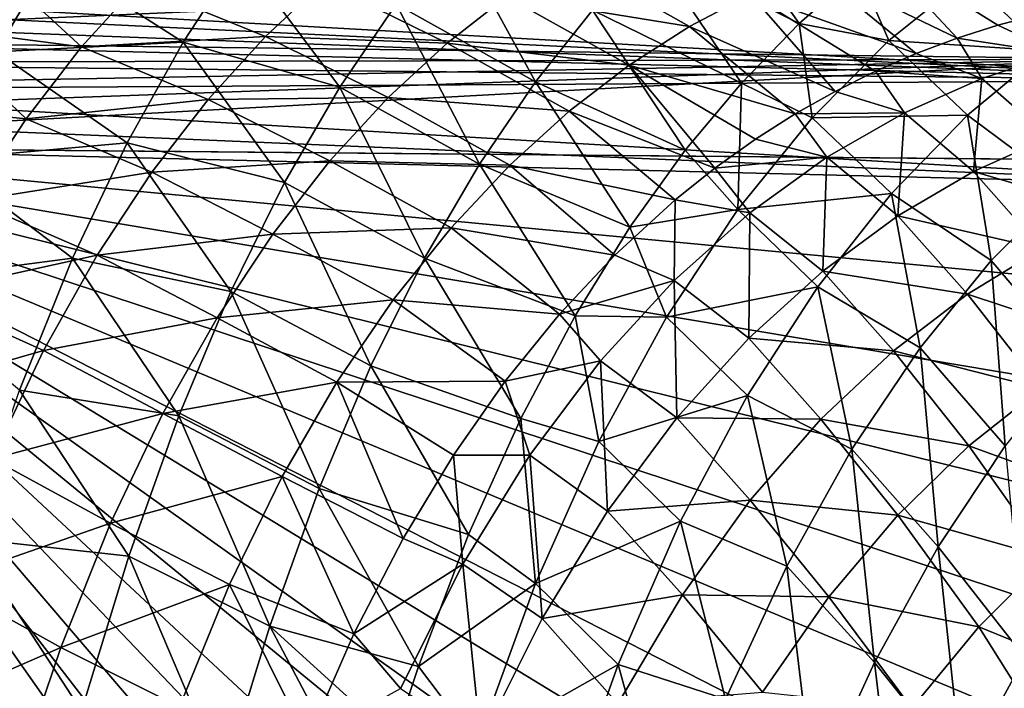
# Model space of a CAD drawing. Header units: millimetres. Extents: x 0 to 99, y -177 to 177.
# Tile 174 of 192: x 14 to 41, y 142 to 160. Entities that reach past the tile are written whole.
import ezdxf

# ---------------------------------------------------------------- set-up
doc = ezdxf.new("R2010")
doc.units = ezdxf.units.MM
doc.header["$LTSCALE"] = 26.699852
for name, color, linetype in [('10', 7, 'CONTINUOUS'), ('3', 7, 'CONTINUOUS'), ('5', 7, 'CONTINUOUS'), ('8', 7, 'CONTINUOUS'), ('96', 7, 'CONTINUOUS'), ('97', 7, 'CONTINUOUS')]:
    doc.layers.add(name, color=color, linetype=linetype)

msp = doc.modelspace()

# ---------------------------------------------------------------- linework, layer by layer
at = {"layer": '10', "color": 253, "linetype": 'Continuous', "true_color": 0x9ca8ab}
for points in [[(35.552, 159.902, 19.163), (37.191, 161.34, 25.285), (38.023, 159.429, 22.444), (35.552, 159.902, 19.163)], [(37.191, 161.34, 25.285), (40.182, 161.173, 30.567), (38.023, 159.429, 22.444), (37.191, 161.34, 25.285)], [(40.182, 161.173, 30.567), (42.324, 159.148, 30.52), (38.023, 159.429, 22.444), (40.182, 161.173, 30.567)], [(44.483, 160.572, 38.63), (42.324, 159.148, 30.52), (40.182, 161.173, 30.567), (44.483, 160.572, 38.63)], [(33.954, 158.259, 13.198), (35.552, 159.902, 19.163), (35.908, 157.306, 14.475), (33.954, 158.259, 13.198)], [(35.552, 159.902, 19.163), (38.023, 159.429, 22.444), (35.908, 157.306, 14.475), (35.552, 159.902, 19.163)], [(38.023, 159.429, 22.444), (40.188, 157.371, 22.492), (35.908, 157.306, 14.475), (38.023, 159.429, 22.444)], [(42.324, 159.148, 30.52), (40.188, 157.371, 22.492), (38.023, 159.429, 22.444), (42.324, 159.148, 30.52)], [(42.324, 159.148, 30.52), (42.849, 155.391, 24.496), (40.188, 157.371, 22.492), (42.324, 159.148, 30.52)], [(32.407, 156.406, 7.424), (33.954, 158.259, 13.198), (33.856, 154.774, 6.739), (32.407, 156.406, 7.424)], [(33.954, 158.259, 13.198), (35.908, 157.306, 14.475), (33.856, 154.774, 6.739), (33.954, 158.259, 13.198)], [(35.908, 157.306, 14.475), (38.095, 155.214, 14.621), (33.856, 154.774, 6.739), (35.908, 157.306, 14.475)], [(40.188, 157.371, 22.492), (38.095, 155.214, 14.621), (35.908, 157.306, 14.475), (40.188, 157.371, 22.492)], [(40.188, 157.371, 22.492), (40.839, 153.367, 16.953), (38.095, 155.214, 14.621), (40.188, 157.371, 22.492)], [(42.849, 155.391, 24.496), (40.839, 153.367, 16.953), (40.188, 157.371, 22.492), (42.849, 155.391, 24.496)], [(30.88, 154.284, 1.729), (32.407, 156.406, 7.424), (33.856, 154.774, 6.739), (30.88, 154.284, 1.729)], [(40.839, 153.367, 16.953), (42.849, 155.391, 24.496), (43.146, 150.653, 17.787), (40.839, 153.367, 16.953)], [(38.095, 155.214, 14.621), (36.066, 152.647, 6.983), (33.856, 154.774, 6.739), (38.095, 155.214, 14.621)], [(38.095, 155.214, 14.621), (38.884, 150.966, 9.611), (36.066, 152.647, 6.983), (38.095, 155.214, 14.621)], [(40.839, 153.367, 16.953), (38.884, 150.966, 9.611), (38.095, 155.214, 14.621), (40.839, 153.367, 16.953)], [(30.88, 154.284, 1.729), (33.856, 154.774, 6.739), (31.888, 151.808, -0.692), (30.88, 154.284, 1.729)], [(33.856, 154.774, 6.739), (36.066, 152.647, 6.983), (31.888, 151.808, -0.692), (33.856, 154.774, 6.739)], [(29.369, 151.842, -3.908), (30.88, 154.284, 1.729), (31.888, 151.808, -0.692), (29.369, 151.842, -3.908)], [(38.884, 150.966, 9.611), (40.839, 153.367, 16.953), (41.23, 148.262, 10.614), (38.884, 150.966, 9.611)], [(41.23, 148.262, 10.614), (40.839, 153.367, 16.953), (43.146, 150.653, 17.787), (41.23, 148.262, 10.614)], [(36.066, 152.647, 6.983), (34.121, 149.646, -0.349), (31.888, 151.808, -0.692), (36.066, 152.647, 6.983)], [(36.066, 152.647, 6.983), (37, 148.167, 2.534), (34.121, 149.646, -0.349), (36.066, 152.647, 6.983)], [(38.884, 150.966, 9.611), (37, 148.167, 2.534), (36.066, 152.647, 6.983), (38.884, 150.966, 9.611)], [(27.872, 149.015, -9.49), (29.369, 151.842, -3.908), (30.023, 148.379, -7.745), (27.872, 149.015, -9.49)], [(29.369, 151.842, -3.908), (31.888, 151.808, -0.692), (30.023, 148.379, -7.745), (29.369, 151.842, -3.908)], [(31.888, 151.808, -0.692), (34.121, 149.646, -0.349), (30.023, 148.379, -7.745), (31.888, 151.808, -0.692)], [(37, 148.167, 2.534), (38.884, 150.966, 9.611), (39.383, 145.48, 3.698), (37, 148.167, 2.534)], [(39.383, 145.48, 3.698), (38.884, 150.966, 9.611), (41.23, 148.262, 10.614), (39.383, 145.48, 3.698)], [(34.121, 149.646, -0.349), (32.277, 146.183, -7.303), (30.023, 148.379, -7.745), (34.121, 149.646, -0.349)], [(34.121, 149.646, -0.349), (35.206, 144.945, -4.213), (32.277, 146.183, -7.303), (34.121, 149.646, -0.349)], [(37, 148.167, 2.534), (35.206, 144.945, -4.213), (34.121, 149.646, -0.349), (37, 148.167, 2.534)], [(26.434, 145.813, -14.864), (27.872, 149.015, -9.49), (28.279, 144.462, -14.347), (26.434, 145.813, -14.864)], [(27.872, 149.015, -9.49), (30.023, 148.379, -7.745), (28.279, 144.462, -14.347), (27.872, 149.015, -9.49)], [(30.023, 148.379, -7.745), (32.277, 146.183, -7.303), (28.279, 144.462, -14.347), (30.023, 148.379, -7.745)], [(39.383, 145.48, 3.698), (41.23, 148.262, 10.614), (41.766, 142.422, 5.062), (39.383, 145.48, 3.698)], [(35.206, 144.945, -4.213), (37, 148.167, 2.534), (37.622, 142.287, -2.9), (35.206, 144.945, -4.213)], [(37.622, 142.287, -2.9), (37, 148.167, 2.534), (39.383, 145.48, 3.698), (37.622, 142.287, -2.9)], [(32.277, 146.183, -7.303), (30.555, 142.233, -13.809), (28.279, 144.462, -14.347), (32.277, 146.183, -7.303)], [(32.277, 146.183, -7.303), (33.517, 141.28, -10.567), (30.555, 142.233, -13.809), (32.277, 146.183, -7.303)], [(35.206, 144.945, -4.213), (33.517, 141.28, -10.567), (32.277, 146.183, -7.303), (35.206, 144.945, -4.213)], [(25.055, 142.182, -20.014), (26.434, 145.813, -14.864), (28.279, 144.462, -14.347), (25.055, 142.182, -20.014)], [(37.622, 142.287, -2.9), (39.383, 145.48, 3.698), (40.042, 139.263, -1.37), (37.622, 142.287, -2.9)], [(40.042, 139.263, -1.37), (39.383, 145.48, 3.698), (41.766, 142.422, 5.062), (40.042, 139.263, -1.37)], [(33.517, 141.28, -10.567), (35.206, 144.945, -4.213), (35.963, 138.66, -9.118), (33.517, 141.28, -10.567)], [(35.963, 138.66, -9.118), (35.206, 144.945, -4.213), (37.622, 142.287, -2.9), (35.963, 138.66, -9.118)], [(25.055, 142.182, -20.014), (28.279, 144.462, -14.347), (26.673, 140.036, -20.436), (25.055, 142.182, -20.014)], [(28.279, 144.462, -14.347), (30.555, 142.233, -13.809), (26.673, 140.036, -20.436), (28.279, 144.462, -14.347)], [(30.555, 142.233, -13.809), (28.969, 137.779, -19.807), (26.673, 140.036, -20.436), (30.555, 142.233, -13.809)], [(30.555, 142.233, -13.809), (31.951, 137.149, -16.467), (28.969, 137.779, -19.807), (30.555, 142.233, -13.809)], [(33.517, 141.28, -10.567), (31.951, 137.149, -16.467), (30.555, 142.233, -13.809), (33.517, 141.28, -10.567)], [(35.963, 138.66, -9.118), (37.622, 142.287, -2.9), (38.416, 135.684, -7.436), (35.963, 138.66, -9.118)], [(38.416, 135.684, -7.436), (37.622, 142.287, -2.9), (40.042, 139.263, -1.37), (38.416, 135.684, -7.436)], [(40.042, 139.263, -1.37), (41.766, 142.422, 5.062), (42.454, 135.866, 0.379), (40.042, 139.263, -1.37)], [(24.38, 140.172, -22.532), (25.055, 142.182, -20.014), (26.673, 140.036, -20.436), (24.38, 140.172, -22.532)]]:
    msp.add_3dface(points, dxfattribs=at)
at = {"layer": '3', "color": 253, "linetype": 'Continuous', "true_color": 0x9ca8ab}
for points in [[(33.055, 163.446, 23.704), (35.552, 159.902, 19.163), (31.447, 161.973, 17.601), (33.055, 163.446, 23.704)], [(37.191, 161.34, 25.285), (35.552, 159.902, 19.163), (33.055, 163.446, 23.704), (37.191, 161.34, 25.285)], [(26.018, 162.421, 11.693), (28.281, 158.293, 5.566), (24.441, 160.435, 5.613), (26.018, 162.421, 11.693)], [(29.854, 160.265, 11.549), (28.281, 158.293, 5.566), (26.018, 162.421, 11.693), (29.854, 160.265, 11.549)], [(20.153, 161.804, 4.688), (18.571, 159.392, -1.462), (14.943, 161.709, 1.089), (20.153, 161.804, 4.688)], [(20.153, 161.804, 4.688), (22.888, 158.148, -0.383), (18.571, 159.392, -1.462), (20.153, 161.804, 4.688)], [(24.441, 160.435, 5.613), (22.888, 158.148, -0.383), (20.153, 161.804, 4.688), (24.441, 160.435, 5.613)], [(31.447, 161.973, 17.601), (33.954, 158.259, 13.198), (29.854, 160.265, 11.549), (31.447, 161.973, 17.601)], [(35.552, 159.902, 19.163), (33.954, 158.259, 13.198), (31.447, 161.973, 17.601), (35.552, 159.902, 19.163)], [(14.943, 161.709, 1.089), (13.413, 159.118, -4.875), (9.907, 161.685, -0.944), (14.943, 161.709, 1.089)], [(14.943, 161.709, 1.089), (18.571, 159.392, -1.462), (13.413, 159.118, -4.875), (14.943, 161.709, 1.089)], [(24.441, 160.435, 5.613), (26.733, 156.027, -0.328), (22.888, 158.148, -0.383), (24.441, 160.435, 5.613)], [(28.281, 158.293, 5.566), (26.733, 156.027, -0.328), (24.441, 160.435, 5.613), (28.281, 158.293, 5.566)], [(29.854, 160.265, 11.549), (32.407, 156.406, 7.424), (28.281, 158.293, 5.566), (29.854, 160.265, 11.549)], [(33.954, 158.259, 13.198), (32.407, 156.406, 7.424), (29.854, 160.265, 11.549), (33.954, 158.259, 13.198)], [(18.571, 159.392, -1.462), (17.022, 156.616, -7.49), (13.413, 159.118, -4.875), (18.571, 159.392, -1.462)], [(18.571, 159.392, -1.462), (21.364, 155.523, -6.267), (17.022, 156.616, -7.49), (18.571, 159.392, -1.462)], [(22.888, 158.148, -0.383), (21.364, 155.523, -6.267), (18.571, 159.392, -1.462), (22.888, 158.148, -0.383)], [(13.413, 159.118, -4.875), (17.022, 156.616, -7.49), (11.918, 156.153, -10.698), (13.413, 159.118, -4.875)], [(28.281, 158.293, 5.566), (30.88, 154.284, 1.729), (26.733, 156.027, -0.328), (28.281, 158.293, 5.566)], [(32.407, 156.406, 7.424), (30.88, 154.284, 1.729), (28.281, 158.293, 5.566), (32.407, 156.406, 7.424)], [(22.888, 158.148, -0.383), (25.217, 153.432, -6.106), (21.364, 155.523, -6.267), (22.888, 158.148, -0.383)], [(26.733, 156.027, -0.328), (25.217, 153.432, -6.106), (22.888, 158.148, -0.383), (26.733, 156.027, -0.328)], [(17.022, 156.616, -7.49), (15.514, 153.43, -13.349), (11.918, 156.153, -10.698), (17.022, 156.616, -7.49)], [(17.022, 156.616, -7.49), (19.88, 152.517, -11.996), (15.514, 153.43, -13.349), (17.022, 156.616, -7.49)], [(21.364, 155.523, -6.267), (19.88, 152.517, -11.996), (17.022, 156.616, -7.49), (21.364, 155.523, -6.267)], [(11.918, 156.153, -10.698), (15.514, 153.43, -13.349), (10.467, 152.77, -16.328), (11.918, 156.153, -10.698)], [(26.733, 156.027, -0.328), (29.369, 151.842, -3.908), (25.217, 153.432, -6.106), (26.733, 156.027, -0.328)], [(30.88, 154.284, 1.729), (29.369, 151.842, -3.908), (26.733, 156.027, -0.328), (30.88, 154.284, 1.729)], [(21.364, 155.523, -6.267), (23.741, 150.466, -11.724), (19.88, 152.517, -11.996), (21.364, 155.523, -6.267)], [(25.217, 153.432, -6.106), (23.741, 150.466, -11.724), (21.364, 155.523, -6.267), (25.217, 153.432, -6.106)], [(15.514, 153.43, -13.349), (14.057, 149.791, -18.979), (10.467, 152.77, -16.328), (15.514, 153.43, -13.349)], [(15.514, 153.43, -13.349), (18.446, 149.085, -17.516), (14.057, 149.791, -18.979), (15.514, 153.43, -13.349)], [(19.88, 152.517, -11.996), (18.446, 149.085, -17.516), (15.514, 153.43, -13.349), (19.88, 152.517, -11.996)], [(25.217, 153.432, -6.106), (27.872, 149.015, -9.49), (23.741, 150.466, -11.724), (25.217, 153.432, -6.106)], [(29.369, 151.842, -3.908), (27.872, 149.015, -9.49), (25.217, 153.432, -6.106), (29.369, 151.842, -3.908)], [(19.88, 152.517, -11.996), (22.319, 147.087, -17.131), (18.446, 149.085, -17.516), (19.88, 152.517, -11.996)], [(23.741, 150.466, -11.724), (22.319, 147.087, -17.131), (19.88, 152.517, -11.996), (23.741, 150.466, -11.724)], [(23.741, 150.466, -11.724), (26.434, 145.813, -14.864), (22.319, 147.087, -17.131), (23.741, 150.466, -11.724)], [(27.872, 149.015, -9.49), (26.434, 145.813, -14.864), (23.741, 150.466, -11.724), (27.872, 149.015, -9.49)], [(14.057, 149.791, -18.979), (17.07, 145.223, -22.773), (12.661, 145.707, -24.323), (14.057, 149.791, -18.979)], [(18.446, 149.085, -17.516), (17.07, 145.223, -22.773), (14.057, 149.791, -18.979), (18.446, 149.085, -17.516)], [(18.446, 149.085, -17.516), (20.959, 143.29, -22.279), (17.07, 145.223, -22.773), (18.446, 149.085, -17.516)], [(22.319, 147.087, -17.131), (20.959, 143.29, -22.279), (18.446, 149.085, -17.516), (22.319, 147.087, -17.131)], [(22.319, 147.087, -17.131), (25.055, 142.182, -20.014), (20.959, 143.29, -22.279), (22.319, 147.087, -17.131)], [(26.434, 145.813, -14.864), (25.055, 142.182, -20.014), (22.319, 147.087, -17.131), (26.434, 145.813, -14.864)], [(12.661, 145.707, -24.323), (15.762, 140.956, -27.724), (11.336, 141.207, -29.336), (12.661, 145.707, -24.323)], [(17.07, 145.223, -22.773), (15.762, 140.956, -27.724), (12.661, 145.707, -24.323), (17.07, 145.223, -22.773)], [(17.07, 145.223, -22.773), (19.671, 139.096, -27.126), (15.762, 140.956, -27.724), (17.07, 145.223, -22.773)], [(20.959, 143.29, -22.279), (19.671, 139.096, -27.126), (17.07, 145.223, -22.773), (20.959, 143.29, -22.279)], [(20.959, 143.29, -22.279), (23.72, 138.041, -24.991), (19.671, 139.096, -27.126), (20.959, 143.29, -22.279)], [(24.38, 140.172, -22.532), (23.72, 138.041, -24.991), (20.959, 143.29, -22.279), (24.38, 140.172, -22.532)], [(25.055, 142.182, -20.014), (24.38, 140.172, -22.532), (20.959, 143.29, -22.279), (25.055, 142.182, -20.014)]]:
    msp.add_3dface(points, dxfattribs=at)
at = {"layer": '5', "color": 253, "linetype": 'Continuous', "true_color": 0x9ca8ab}
for points in [[(35.885, 161.432, 49.196), (39.9, 159.495, 51.469), (37.57, 162.005, 55.438), (35.885, 161.432, 49.196)], [(41.027, 159.853, 55.59), (42.146, 160.147, 59.691), (37.57, 162.005, 55.438), (41.027, 159.853, 55.59)], [(39.9, 159.495, 51.469), (41.027, 159.853, 55.59), (37.57, 162.005, 55.438), (39.9, 159.495, 51.469)], [(13.177, 161.636, 19.887), (11.598, 159.804, 13.687), (15.77, 159.255, 14.399), (13.177, 161.636, 19.887)], [(17.327, 160.975, 20.467), (13.177, 161.636, 19.887), (15.77, 159.255, 14.399), (17.327, 160.975, 20.467)], [(29.138, 161.727, 37.17), (27.482, 160.647, 30.941), (32.528, 159.822, 36.786), (29.138, 161.727, 37.17)], [(29.138, 161.727, 37.17), (32.528, 159.822, 36.786), (34.203, 160.709, 42.976), (29.138, 161.727, 37.17)], [(34.203, 160.709, 42.976), (38.774, 159.073, 47.363), (35.885, 161.432, 49.196), (34.203, 160.709, 42.976)], [(38.774, 159.073, 47.363), (39.9, 159.495, 51.469), (35.885, 161.432, 49.196), (38.774, 159.073, 47.363)], [(17.327, 160.975, 20.467), (15.77, 159.255, 14.399), (20.839, 159.544, 19.407), (17.327, 160.975, 20.467)], [(22.44, 161.042, 25.55), (17.327, 160.975, 20.467), (20.839, 159.544, 19.407), (22.44, 161.042, 25.55)], [(22.44, 161.042, 25.55), (20.839, 159.544, 19.407), (25.841, 159.363, 24.761), (22.44, 161.042, 25.55)], [(27.482, 160.647, 30.941), (22.44, 161.042, 25.55), (25.841, 159.363, 24.761), (27.482, 160.647, 30.941)], [(32.528, 159.822, 36.786), (36.536, 158.03, 39.241), (34.203, 160.709, 42.976), (32.528, 159.822, 36.786)], [(37.65, 158.584, 43.278), (38.774, 159.073, 47.363), (34.203, 160.709, 42.976), (37.65, 158.584, 43.278)], [(36.536, 158.03, 39.241), (37.65, 158.584, 43.278), (34.203, 160.709, 42.976), (36.536, 158.03, 39.241)], [(27.482, 160.647, 30.941), (25.841, 159.363, 24.761), (30.862, 158.753, 30.637), (27.482, 160.647, 30.941)], [(27.482, 160.647, 30.941), (30.862, 158.753, 30.637), (32.528, 159.822, 36.786), (27.482, 160.647, 30.941)], [(11.598, 159.804, 13.687), (10.05, 157.697, 7.594), (14.241, 157.277, 8.424), (11.598, 159.804, 13.687)], [(15.77, 159.255, 14.399), (11.598, 159.804, 13.687), (14.241, 157.277, 8.424), (15.77, 159.255, 14.399)], [(30.862, 158.753, 30.637), (35.438, 157.412, 35.273), (32.528, 159.822, 36.786), (30.862, 158.753, 30.637)], [(35.438, 157.412, 35.273), (36.536, 158.03, 39.241), (32.528, 159.822, 36.786), (35.438, 157.412, 35.273)], [(20.839, 159.544, 19.407), (15.77, 159.255, 14.399), (19.26, 157.808, 13.336), (20.839, 159.544, 19.407)], [(20.839, 159.544, 19.407), (19.26, 157.808, 13.336), (24.218, 157.858, 18.642), (20.839, 159.544, 19.407)], [(25.841, 159.363, 24.761), (20.839, 159.544, 19.407), (24.218, 157.858, 18.642), (25.841, 159.363, 24.761)], [(25.841, 159.363, 24.761), (24.218, 157.858, 18.642), (29.209, 157.484, 24.539), (25.841, 159.363, 24.761)], [(25.841, 159.363, 24.761), (29.209, 157.484, 24.539), (30.862, 158.753, 30.637), (25.841, 159.363, 24.761)], [(15.77, 159.255, 14.399), (14.241, 157.277, 8.424), (19.26, 157.808, 13.336), (15.77, 159.255, 14.399)], [(29.209, 157.484, 24.539), (33.22, 155.912, 27.265), (30.862, 158.753, 30.637), (29.209, 157.484, 24.539)], [(34.345, 156.718, 31.329), (35.438, 157.412, 35.273), (30.862, 158.753, 30.637), (34.345, 156.718, 31.329)], [(33.22, 155.912, 27.265), (34.345, 156.718, 31.329), (30.862, 158.753, 30.637), (33.22, 155.912, 27.265)], [(14.241, 157.277, 8.424), (10.05, 157.697, 7.594), (12.746, 155.014, 2.57), (14.241, 157.277, 8.424)], [(19.26, 157.808, 13.336), (14.241, 157.277, 8.424), (17.709, 155.806, 7.361), (19.26, 157.808, 13.336)], [(19.26, 157.808, 13.336), (17.709, 155.806, 7.361), (22.615, 156.112, 12.597), (19.26, 157.808, 13.336)], [(24.218, 157.858, 18.642), (19.26, 157.808, 13.336), (22.615, 156.112, 12.597), (24.218, 157.858, 18.642)], [(24.218, 157.858, 18.642), (22.615, 156.112, 12.597), (27.571, 155.997, 18.503), (24.218, 157.858, 18.642)], [(24.218, 157.858, 18.642), (27.571, 155.997, 18.503), (29.209, 157.484, 24.539), (24.218, 157.858, 18.642)], [(27.571, 155.997, 18.503), (32.132, 155.041, 23.343), (29.209, 157.484, 24.539), (27.571, 155.997, 18.503)], [(32.132, 155.041, 23.343), (33.22, 155.912, 27.265), (29.209, 157.484, 24.539), (32.132, 155.041, 23.343)], [(14.241, 157.277, 8.424), (12.746, 155.014, 2.57), (17.709, 155.806, 7.361), (14.241, 157.277, 8.424)], [(22.615, 156.112, 12.597), (17.709, 155.806, 7.361), (21.041, 154.099, 6.651), (22.615, 156.112, 12.597)], [(22.615, 156.112, 12.597), (21.041, 154.099, 6.651), (25.953, 154.274, 12.541), (22.615, 156.112, 12.597)], [(22.615, 156.112, 12.597), (25.953, 154.274, 12.541), (27.571, 155.997, 18.503), (22.615, 156.112, 12.597)], [(17.709, 155.806, 7.361), (12.746, 155.014, 2.57), (16.194, 153.512, 1.511), (17.709, 155.806, 7.361)], [(17.709, 155.806, 7.361), (16.194, 153.512, 1.511), (21.041, 154.099, 6.651), (17.709, 155.806, 7.361)], [(25.953, 154.274, 12.541), (30.47, 153.518, 17.366), (27.571, 155.997, 18.503), (25.953, 154.274, 12.541)], [(30.47, 153.518, 17.366), (32.132, 155.041, 23.343), (27.571, 155.997, 18.503), (30.47, 153.518, 17.366)], [(12.746, 155.014, 2.57), (11.293, 152.433, -3.128), (16.194, 153.512, 1.511), (12.746, 155.014, 2.57)], [(21.041, 154.099, 6.651), (24.361, 152.289, 6.681), (25.953, 154.274, 12.541), (21.041, 154.099, 6.651)], [(24.361, 152.289, 6.681), (28.945, 151.894, 11.909), (25.953, 154.274, 12.541), (24.361, 152.289, 6.681)], [(28.945, 151.894, 11.909), (30.47, 153.518, 17.366), (25.953, 154.274, 12.541), (28.945, 151.894, 11.909)], [(21.041, 154.099, 6.651), (16.194, 153.512, 1.511), (19.502, 151.789, 0.835), (21.041, 154.099, 6.651)], [(21.041, 154.099, 6.651), (19.502, 151.789, 0.835), (24.361, 152.289, 6.681), (21.041, 154.099, 6.651)], [(16.194, 153.512, 1.511), (11.293, 152.433, -3.128), (14.721, 150.891, -4.178), (16.194, 153.512, 1.511)], [(16.194, 153.512, 1.511), (14.721, 150.891, -4.178), (19.502, 151.789, 0.835), (16.194, 153.512, 1.511)], [(11.293, 152.433, -3.128), (9.887, 149.498, -8.627), (14.721, 150.891, -4.178), (11.293, 152.433, -3.128)], [(19.502, 151.789, 0.835), (22.805, 150.014, 0.951), (24.361, 152.289, 6.681), (19.502, 151.789, 0.835)], [(22.805, 150.014, 0.951), (27.446, 150.044, 6.554), (24.361, 152.289, 6.681), (22.805, 150.014, 0.951)], [(27.446, 150.044, 6.554), (28.945, 151.894, 11.909), (24.361, 152.289, 6.681), (27.446, 150.044, 6.554)], [(19.502, 151.789, 0.835), (14.721, 150.891, -4.178), (18.008, 149.148, -4.814), (19.502, 151.789, 0.835)], [(19.502, 151.789, 0.835), (18.008, 149.148, -4.814), (22.805, 150.014, 0.951), (19.502, 151.789, 0.835)], [(14.721, 150.891, -4.178), (9.887, 149.498, -8.627), (13.3, 147.903, -9.659), (14.721, 150.891, -4.178)], [(14.721, 150.891, -4.178), (13.3, 147.903, -9.659), (18.008, 149.148, -4.814), (14.721, 150.891, -4.178)], [(18.008, 149.148, -4.814), (21.294, 147.412, -4.611), (22.805, 150.014, 0.951), (18.008, 149.148, -4.814)], [(21.294, 147.412, -4.611), (24.63, 145.703, -3.504), (22.805, 150.014, 0.951), (21.294, 147.412, -4.611)], [(26.021, 148.007, 1.463), (27.446, 150.044, 6.554), (22.805, 150.014, 0.951), (26.021, 148.007, 1.463)], [(24.63, 145.703, -3.504), (26.021, 148.007, 1.463), (22.805, 150.014, 0.951), (24.63, 145.703, -3.504)], [(18.008, 149.148, -4.814), (13.3, 147.903, -9.659), (16.57, 146.131, -10.248), (18.008, 149.148, -4.814)], [(18.008, 149.148, -4.814), (16.57, 146.131, -10.248), (21.294, 147.412, -4.611), (18.008, 149.148, -4.814)], [(13.3, 147.903, -9.659), (11.937, 144.511, -14.89), (16.57, 146.131, -10.248), (13.3, 147.903, -9.659)], [(16.57, 146.131, -10.248), (19.844, 144.442, -9.961), (21.294, 147.412, -4.611), (16.57, 146.131, -10.248)], [(19.844, 144.442, -9.961), (23.275, 143.08, -8.358), (21.294, 147.412, -4.611), (19.844, 144.442, -9.961)], [(23.275, 143.08, -8.358), (24.63, 145.703, -3.504), (21.294, 147.412, -4.611), (23.275, 143.08, -8.358)], [(16.57, 146.131, -10.248), (11.937, 144.511, -14.89), (15.198, 142.705, -15.427), (16.57, 146.131, -10.248)], [(16.57, 146.131, -10.248), (15.198, 142.705, -15.427), (19.844, 144.442, -9.961), (16.57, 146.131, -10.248)], [(11.937, 144.511, -14.89), (10.638, 140.716, -19.843), (15.198, 142.705, -15.427), (11.937, 144.511, -14.89)], [(15.198, 142.705, -15.427), (18.465, 141.067, -15.057), (19.844, 144.442, -9.961), (15.198, 142.705, -15.427)], [(18.465, 141.067, -15.057), (21.989, 140.139, -12.996), (19.844, 144.442, -9.961), (18.465, 141.067, -15.057)], [(21.989, 140.139, -12.996), (23.275, 143.08, -8.358), (19.844, 144.442, -9.961), (21.989, 140.139, -12.996)], [(15.198, 142.705, -15.427), (10.638, 140.716, -19.843), (13.898, 138.872, -20.321), (15.198, 142.705, -15.427)], [(15.198, 142.705, -15.427), (13.898, 138.872, -20.321), (18.465, 141.067, -15.057), (15.198, 142.705, -15.427)]]:
    msp.add_3dface(points, dxfattribs=at)
at = {"layer": '8', "color": 253, "linetype": 'Continuous', "true_color": 0x9ca8ab}
for points in [[(42.146, 160.147, 59.691), (41.027, 159.853, 55.59), (42.695, 159.077, 57.278), (42.146, 160.147, 59.691)], [(41.027, 159.853, 55.59), (39.9, 159.495, 51.469), (42.695, 159.077, 57.278), (41.027, 159.853, 55.59)], [(39.9, 159.495, 51.469), (38.774, 159.073, 47.363), (40.585, 158.386, 49.538), (39.9, 159.495, 51.469)], [(39.9, 159.495, 51.469), (40.585, 158.386, 49.538), (42.695, 159.077, 57.278), (39.9, 159.495, 51.469)], [(38.774, 159.073, 47.363), (37.65, 158.584, 43.278), (40.585, 158.386, 49.538), (38.774, 159.073, 47.363)], [(40.585, 158.386, 49.538), (42.439, 156.763, 49.751), (42.695, 159.077, 57.278), (40.585, 158.386, 49.538)], [(37.65, 158.584, 43.278), (36.536, 158.03, 39.241), (38.45, 157.44, 41.734), (37.65, 158.584, 43.278)], [(37.65, 158.584, 43.278), (38.45, 157.44, 41.734), (40.585, 158.386, 49.538), (37.65, 158.584, 43.278)], [(38.45, 157.44, 41.734), (40.356, 155.818, 42.119), (40.585, 158.386, 49.538), (38.45, 157.44, 41.734)], [(40.356, 155.818, 42.119), (42.439, 156.763, 49.751), (40.585, 158.386, 49.538), (40.356, 155.818, 42.119)], [(36.536, 158.03, 39.241), (35.438, 157.412, 35.273), (38.45, 157.44, 41.734), (36.536, 158.03, 39.241)], [(35.438, 157.412, 35.273), (34.345, 156.718, 31.329), (36.311, 156.213, 33.937), (35.438, 157.412, 35.273)], [(35.438, 157.412, 35.273), (36.311, 156.213, 33.937), (38.45, 157.44, 41.734), (35.438, 157.412, 35.273)], [(36.311, 156.213, 33.937), (38.268, 154.597, 34.491), (38.45, 157.44, 41.734), (36.311, 156.213, 33.937)], [(38.268, 154.597, 34.491), (40.356, 155.818, 42.119), (38.45, 157.44, 41.734), (38.268, 154.597, 34.491)], [(34.345, 156.718, 31.329), (33.22, 155.912, 27.265), (36.311, 156.213, 33.937), (34.345, 156.718, 31.329)], [(40.356, 155.818, 42.119), (44.289, 154.664, 49.676), (42.439, 156.763, 49.751), (40.356, 155.818, 42.119)], [(33.22, 155.912, 27.265), (34.187, 154.681, 26.221), (36.311, 156.213, 33.937), (33.22, 155.912, 27.265)], [(34.187, 154.681, 26.221), (36.196, 153.074, 26.936), (36.311, 156.213, 33.937), (34.187, 154.681, 26.221)], [(36.196, 153.074, 26.936), (38.268, 154.597, 34.491), (36.311, 156.213, 33.937), (36.196, 153.074, 26.936)], [(33.22, 155.912, 27.265), (32.132, 155.041, 23.343), (34.187, 154.681, 26.221), (33.22, 155.912, 27.265)], [(38.268, 154.597, 34.491), (42.239, 153.692, 42.148), (40.356, 155.818, 42.119), (38.268, 154.597, 34.491)], [(42.239, 153.692, 42.148), (44.289, 154.664, 49.676), (40.356, 155.818, 42.119), (42.239, 153.692, 42.148)], [(32.132, 155.041, 23.343), (30.47, 153.518, 17.366), (32.101, 152.818, 18.656), (32.132, 155.041, 23.343)], [(32.132, 155.041, 23.343), (32.101, 152.818, 18.656), (34.187, 154.681, 26.221), (32.132, 155.041, 23.343)], [(32.101, 152.818, 18.656), (34.159, 151.227, 19.523), (34.187, 154.681, 26.221), (32.101, 152.818, 18.656)], [(34.159, 151.227, 19.523), (36.196, 153.074, 26.936), (34.187, 154.681, 26.221), (34.159, 151.227, 19.523)], [(36.196, 153.074, 26.936), (40.186, 152.44, 34.627), (38.268, 154.597, 34.491), (36.196, 153.074, 26.936)], [(40.186, 152.44, 34.627), (42.239, 153.692, 42.148), (38.268, 154.597, 34.491), (40.186, 152.44, 34.627)], [(42.239, 153.692, 42.148), (40.186, 152.44, 34.627), (44.222, 151.112, 42.408), (42.239, 153.692, 42.148)], [(30.47, 153.518, 17.366), (28.945, 151.894, 11.909), (32.101, 152.818, 18.656), (30.47, 153.518, 17.366)], [(34.159, 151.227, 19.523), (38.149, 150.882, 27.179), (36.196, 153.074, 26.936), (34.159, 151.227, 19.523)], [(38.149, 150.882, 27.179), (40.186, 152.44, 34.627), (36.196, 153.074, 26.936), (38.149, 150.882, 27.179)], [(28.945, 151.894, 11.909), (30.071, 150.599, 11.316), (32.101, 152.818, 18.656), (28.945, 151.894, 11.909)], [(30.071, 150.599, 11.316), (32.175, 149.03, 12.32), (32.101, 152.818, 18.656), (30.071, 150.599, 11.316)], [(32.175, 149.03, 12.32), (34.159, 151.227, 19.523), (32.101, 152.818, 18.656), (32.175, 149.03, 12.32)], [(40.186, 152.44, 34.627), (38.149, 150.882, 27.179), (42.216, 149.837, 35.042), (40.186, 152.44, 34.627)], [(44.222, 151.112, 42.408), (40.186, 152.44, 34.627), (42.216, 149.837, 35.042), (44.222, 151.112, 42.408)], [(28.945, 151.894, 11.909), (27.446, 150.044, 6.554), (30.071, 150.599, 11.316), (28.945, 151.894, 11.909)], [(32.175, 149.03, 12.32), (36.148, 148.997, 19.871), (34.159, 151.227, 19.523), (32.175, 149.03, 12.32)], [(36.148, 148.997, 19.871), (38.149, 150.882, 27.179), (34.159, 151.227, 19.523), (36.148, 148.997, 19.871)], [(38.149, 150.882, 27.179), (36.148, 148.997, 19.871), (40.226, 148.257, 27.749), (38.149, 150.882, 27.179)], [(42.216, 149.837, 35.042), (38.149, 150.882, 27.179), (40.226, 148.257, 27.749), (42.216, 149.837, 35.042)], [(27.446, 150.044, 6.554), (28.123, 148, 4.274), (30.071, 150.599, 11.316), (27.446, 150.044, 6.554)], [(28.123, 148, 4.274), (30.268, 146.463, 5.398), (30.071, 150.599, 11.316), (28.123, 148, 4.274)], [(30.268, 146.463, 5.398), (32.175, 149.03, 12.32), (30.071, 150.599, 11.316), (30.268, 146.463, 5.398)], [(27.446, 150.044, 6.554), (26.021, 148.007, 1.463), (28.123, 148, 4.274), (27.446, 150.044, 6.554)], [(42.216, 149.837, 35.042), (40.226, 148.257, 27.749), (44.329, 146.771, 35.748), (42.216, 149.837, 35.042)], [(30.268, 146.463, 5.398), (34.201, 146.761, 12.772), (32.175, 149.03, 12.32), (30.268, 146.463, 5.398)], [(34.201, 146.761, 12.772), (36.148, 148.997, 19.871), (32.175, 149.03, 12.32), (34.201, 146.761, 12.772)], [(36.148, 148.997, 19.871), (34.201, 146.761, 12.772), (38.271, 146.35, 20.593), (36.148, 148.997, 19.871)], [(40.226, 148.257, 27.749), (36.148, 148.997, 19.871), (38.271, 146.35, 20.593), (40.226, 148.257, 27.749)], [(40.226, 148.257, 27.749), (38.271, 146.35, 20.593), (42.398, 145.185, 28.658), (40.226, 148.257, 27.749)], [(44.329, 146.771, 35.748), (40.226, 148.257, 27.749), (42.398, 145.185, 28.658), (44.329, 146.771, 35.748)], [(26.021, 148.007, 1.463), (24.63, 145.703, -3.504), (26.278, 145.002, -2.398), (26.021, 148.007, 1.463)], [(26.021, 148.007, 1.463), (26.278, 145.002, -2.398), (28.123, 148, 4.274), (26.021, 148.007, 1.463)], [(26.278, 145.002, -2.398), (28.46, 143.502, -1.175), (28.123, 148, 4.274), (26.278, 145.002, -2.398)], [(28.46, 143.502, -1.175), (30.268, 146.463, 5.398), (28.123, 148, 4.274), (28.46, 143.502, -1.175)], [(32.329, 144.152, 5.948), (34.201, 146.761, 12.772), (30.268, 146.463, 5.398), (32.329, 144.152, 5.948)], [(34.201, 146.761, 12.772), (32.329, 144.152, 5.948), (36.369, 144.095, 13.638), (34.201, 146.761, 12.772)], [(38.271, 146.35, 20.593), (34.201, 146.761, 12.772), (36.369, 144.095, 13.638), (38.271, 146.35, 20.593)], [(28.46, 143.502, -1.175), (32.329, 144.152, 5.948), (30.268, 146.463, 5.398), (28.46, 143.502, -1.175)], [(38.271, 146.35, 20.593), (36.369, 144.095, 13.638), (40.499, 143.276, 21.699), (38.271, 146.35, 20.593)], [(42.398, 145.185, 28.658), (38.271, 146.35, 20.593), (40.499, 143.276, 21.699), (42.398, 145.185, 28.658)], [(24.63, 145.703, -3.504), (23.275, 143.08, -8.358), (26.278, 145.002, -2.398), (24.63, 145.703, -3.504)], [(23.275, 143.08, -8.358), (24.56, 141.576, -8.642), (26.278, 145.002, -2.398), (23.275, 143.08, -8.358)], [(24.56, 141.576, -8.642), (26.769, 140.124, -7.341), (26.278, 145.002, -2.398), (24.56, 141.576, -8.642)], [(26.769, 140.124, -7.341), (28.46, 143.502, -1.175), (26.278, 145.002, -2.398), (26.769, 140.124, -7.341)], [(42.398, 145.185, 28.658), (40.499, 143.276, 21.699), (44.584, 141.608, 29.73), (42.398, 145.185, 28.658)], [(30.554, 141.148, -0.531), (32.329, 144.152, 5.948), (28.46, 143.502, -1.175), (30.554, 141.148, -0.531)], [(32.329, 144.152, 5.948), (30.554, 141.148, -0.531), (34.54, 141.469, 6.952), (32.329, 144.152, 5.948)], [(36.369, 144.095, 13.638), (32.329, 144.152, 5.948), (34.54, 141.469, 6.952), (36.369, 144.095, 13.638)], [(36.369, 144.095, 13.638), (34.54, 141.469, 6.952), (38.651, 141.025, 14.932), (36.369, 144.095, 13.638)], [(40.499, 143.276, 21.699), (36.369, 144.095, 13.638), (38.651, 141.025, 14.932), (40.499, 143.276, 21.699)], [(26.769, 140.124, -7.341), (30.554, 141.148, -0.531), (28.46, 143.502, -1.175), (26.769, 140.124, -7.341)], [(23.275, 143.08, -8.358), (21.989, 140.139, -12.996), (24.56, 141.576, -8.642), (23.275, 143.08, -8.358)], [(40.499, 143.276, 21.699), (38.651, 141.025, 14.932), (42.746, 139.703, 22.992), (40.499, 143.276, 21.699)], [(44.584, 141.608, 29.73), (40.499, 143.276, 21.699), (42.746, 139.703, 22.992), (44.584, 141.608, 29.73)]]:
    msp.add_3dface(points, dxfattribs=at)
at = {"layer": '96', "color": 253, "linetype": 'Continuous', "true_color": 0x9ca8ab}
for points in [[(1.613, 160.014, 6.505), (1.469, 159.466, 5.967), (43.459, 161.317, 162.679), (1.613, 160.014, 6.505)], [(43.459, 161.317, 162.679), (1.469, 159.466, 5.967), (45.047, 158.921, 168.605), (43.459, 161.317, 162.679)], [(1.469, 159.466, 5.967), (1.344, 158.815, 5.502), (45.047, 158.921, 168.605), (1.469, 159.466, 5.967)], [(1.187, 157.349, 4.916), (1.154, 156.532, 4.792), (45.047, 158.921, 168.605), (1.187, 157.349, 4.916)], [(45.047, 158.921, 168.605), (1.154, 156.532, 4.792), (46.606, 156.114, 174.424), (45.047, 158.921, 168.605)], [(1.25, 158.108, 5.151), (1.187, 157.349, 4.916), (45.047, 158.921, 168.605), (1.25, 158.108, 5.151)], [(1.344, 158.815, 5.502), (1.25, 158.108, 5.151), (45.047, 158.921, 168.605), (1.344, 158.815, 5.502)], [(1.154, 156.532, 4.792), (1.154, -156.532, 4.792), (46.606, 156.114, 174.424), (1.154, 156.532, 4.792)], [(46.606, 156.114, 174.424), (1.154, -156.532, 4.792), (48.14, 152.949, 180.147), (46.606, 156.114, 174.424)], [(48.14, 152.949, 180.147), (1.154, -156.532, 4.792), (49.621, 149.375, 185.673), (48.14, 152.949, 180.147)], [(49.621, 149.375, 185.673), (1.154, -156.532, 4.792), (51.025, 145.341, 190.915), (49.621, 149.375, 185.673)], [(51.025, 145.341, 190.915), (1.154, -156.532, 4.792), (52.366, 140.87, 195.918), (51.025, 145.341, 190.915)]]:
    msp.add_3dface(points, dxfattribs=at)
at = {"layer": '97', "color": 253, "linetype": 'Continuous', "true_color": 0x9ca8ab}
for points in [[(4.857, 160.795, 7.02), (48.3, 158.338, 169.155), (4.671, 160.448, 6.327), (4.857, 160.795, 7.02)], [(48.3, 158.338, 169.155), (4.857, 160.795, 7.02), (46.689, 160.849, 163.142), (48.3, 158.338, 169.155)], [(4.671, 160.448, 6.327), (48.3, 158.338, 169.155), (4.506, 160, 5.713), (4.671, 160.448, 6.327)], [(4.506, 160, 5.713), (48.3, 158.338, 169.155), (4.362, 159.445, 5.173), (4.506, 160, 5.713)], [(4.362, 159.445, 5.173), (48.3, 158.338, 169.155), (4.238, 158.787, 4.711), (4.362, 159.445, 5.173)], [(4.238, 158.787, 4.711), (48.3, 158.338, 169.155), (4.145, 158.081, 4.363), (4.238, 158.787, 4.711)], [(48.3, 158.338, 169.155), (49.877, 155.39, 175.039), (4.145, 158.081, 4.363), (48.3, 158.338, 169.155)], [(4.145, 158.081, 4.363), (49.877, 155.39, 175.039), (4.083, 157.332, 4.133), (4.145, 158.081, 4.363)], [(49.877, 155.39, 175.039), (4.052, 156.532, 4.016), (4.083, 157.332, 4.133), (49.877, 155.39, 175.039)], [(4.052, -156.532, 4.016), (4.052, 156.532, 4.016), (49.518, -156.101, 173.699), (4.052, -156.532, 4.016)], [(4.052, 156.532, 4.016), (65.94, 0, 234.988), (65.937, -5.944, 234.977), (4.052, 156.532, 4.016)], [(65.94, 0, 234.988), (4.052, 156.532, 4.016), (65.921, 11.395, 234.916), (65.94, 0, 234.988)], [(4.052, 156.532, 4.016), (65.937, -5.944, 234.977), (65.917, -11.767, 234.9), (4.052, 156.532, 4.016)], [(4.052, 156.532, 4.016), (65.917, -11.767, 234.9), (65.879, -17.469, 234.757), (4.052, 156.532, 4.016)], [(4.052, 156.532, 4.016), (65.879, -17.469, 234.757), (65.823, -23.051, 234.55), (4.052, 156.532, 4.016)], [(4.052, 156.532, 4.016), (65.823, -23.051, 234.55), (65.75, -28.512, 234.276), (4.052, 156.532, 4.016)], [(4.052, 156.532, 4.016), (65.75, -28.512, 234.276), (65.659, -33.853, 233.938), (4.052, 156.532, 4.016)], [(4.052, 156.532, 4.016), (65.659, -33.853, 233.938), (65.551, -39.068, 233.535), (4.052, 156.532, 4.016)], [(4.052, 156.532, 4.016), (65.551, -39.068, 233.535), (65.426, -44.152, 233.068), (4.052, 156.532, 4.016)], [(4.052, 156.532, 4.016), (65.426, -44.152, 233.068), (65.284, -49.113, 232.537), (4.052, 156.532, 4.016)], [(4.052, 156.532, 4.016), (65.284, -49.113, 232.537), (65.123, -53.96, 231.939), (4.052, 156.532, 4.016)], [(4.052, 156.532, 4.016), (65.123, -53.96, 231.939), (64.945, -58.702, 231.272), (4.052, 156.532, 4.016)], [(4.052, 156.532, 4.016), (64.945, -58.702, 231.272), (64.747, -63.346, 230.534), (4.052, 156.532, 4.016)], [(4.052, 156.532, 4.016), (64.747, -63.346, 230.534), (64.531, -67.894, 229.727), (4.052, 156.532, 4.016)], [(4.052, 156.532, 4.016), (64.531, -67.894, 229.727), (64.297, -72.331, 228.856), (4.052, 156.532, 4.016)], [(4.052, 156.532, 4.016), (64.297, -72.331, 228.856), (64.046, -76.661, 227.918), (4.052, 156.532, 4.016)], [(4.052, 156.532, 4.016), (64.046, -76.661, 227.918), (63.775, -80.893, 226.908), (4.052, 156.532, 4.016)], [(4.052, 156.532, 4.016), (63.775, -80.893, 226.908), (63.484, -85.032, 225.82), (4.052, 156.532, 4.016)], [(4.052, 156.532, 4.016), (63.484, -85.032, 225.82), (63.171, -89.088, 224.651), (4.052, 156.532, 4.016)], [(4.052, 156.532, 4.016), (63.171, -89.088, 224.651), (62.834, -93.066, 223.396), (4.052, 156.532, 4.016)], [(4.052, 156.532, 4.016), (62.834, -93.066, 223.396), (62.476, -96.969, 222.058), (4.052, 156.532, 4.016)], [(4.052, 156.532, 4.016), (62.476, -96.969, 222.058), (62.096, -100.789, 220.642), (4.052, 156.532, 4.016)], [(4.052, 156.532, 4.016), (62.096, -100.789, 220.642), (61.695, -104.518, 219.145), (4.052, 156.532, 4.016)], [(4.052, 156.532, 4.016), (61.695, -104.518, 219.145), (61.273, -108.147, 217.571), (4.052, 156.532, 4.016)], [(4.052, 156.532, 4.016), (61.273, -108.147, 217.571), (60.831, -111.668, 215.918), (4.052, 156.532, 4.016)], [(4.052, 156.532, 4.016), (60.831, -111.668, 215.918), (60.367, -115.074, 214.188), (4.052, 156.532, 4.016)], [(4.052, 156.532, 4.016), (60.367, -115.074, 214.188), (59.882, -118.376, 212.376), (4.052, 156.532, 4.016)], [(4.052, 156.532, 4.016), (59.882, -118.376, 212.376), (59.374, -121.577, 210.484), (4.052, 156.532, 4.016)], [(4.052, 156.532, 4.016), (59.374, -121.577, 210.484), (58.847, -124.671, 208.514), (4.052, 156.532, 4.016)], [(4.052, 156.532, 4.016), (58.847, -124.671, 208.514), (58.299, -127.655, 206.47), (4.052, 156.532, 4.016)], [(4.052, 156.532, 4.016), (58.299, -127.655, 206.47), (57.732, -130.525, 204.356), (4.052, 156.532, 4.016)], [(4.052, 156.532, 4.016), (57.732, -130.525, 204.356), (57.148, -133.277, 202.174), (4.052, 156.532, 4.016)], [(4.052, 156.532, 4.016), (57.148, -133.277, 202.174), (56.544, -135.909, 199.92), (4.052, 156.532, 4.016)], [(4.052, 156.532, 4.016), (56.544, -135.909, 199.92), (55.276, -140.828, 195.189), (4.052, 156.532, 4.016)], [(4.052, 156.532, 4.016), (55.276, -140.828, 195.189), (53.937, -145.301, 190.192), (4.052, 156.532, 4.016)], [(4.052, 156.532, 4.016), (53.937, -145.301, 190.192), (52.533, -149.342, 184.952), (4.052, 156.532, 4.016)], [(4.052, 156.532, 4.016), (52.533, -149.342, 184.952), (51.052, -152.926, 179.425), (4.052, 156.532, 4.016)], [(4.052, 156.532, 4.016), (51.052, -152.926, 179.425), (49.518, -156.101, 173.699), (4.052, 156.532, 4.016)], [(65.921, 11.395, 234.916), (4.052, 156.532, 4.016), (65.835, 22.35, 234.594), (65.921, 11.395, 234.916)], [(65.835, 22.35, 234.594), (4.052, 156.532, 4.016), (65.681, 32.865, 234.021), (65.835, 22.35, 234.594)], [(65.681, 32.865, 234.021), (4.052, 156.532, 4.016), (65.462, 42.921, 233.203), (65.681, 32.865, 234.021)], [(65.462, 42.921, 233.203), (4.052, 156.532, 4.016), (65.176, 52.53, 232.135), (65.462, 42.921, 233.203)], [(65.176, 52.53, 232.135), (4.052, 156.532, 4.016), (64.819, 61.754, 230.802), (65.176, 52.53, 232.135)], [(64.819, 61.754, 230.802), (4.052, 156.532, 4.016), (64.391, 70.613, 229.206), (64.819, 61.754, 230.802)], [(64.391, 70.613, 229.206), (4.052, 156.532, 4.016), (63.894, 79.087, 227.351), (64.391, 70.613, 229.206)], [(63.894, 79.087, 227.351), (4.052, 156.532, 4.016), (63.316, 87.227, 225.195), (63.894, 79.087, 227.351)], [(63.316, 87.227, 225.195), (4.052, 156.532, 4.016), (62.651, 95.084, 222.71), (63.316, 87.227, 225.195)], [(62.651, 95.084, 222.71), (4.052, 156.532, 4.016), (61.901, 102.642, 219.914), (62.651, 95.084, 222.71)], [(61.901, 102.642, 219.914), (4.052, 156.532, 4.016), (61.068, 109.827, 216.803), (61.901, 102.642, 219.914)], [(61.068, 109.827, 216.803), (4.052, 156.532, 4.016), (60.149, 116.589, 213.374), (61.068, 109.827, 216.803)], [(60.149, 116.589, 213.374), (4.052, 156.532, 4.016), (59.145, 122.961, 209.626), (60.149, 116.589, 213.374)], [(59.145, 122.961, 209.626), (4.052, 156.532, 4.016), (58.058, 128.913, 205.57), (59.145, 122.961, 209.626)], [(58.058, 128.913, 205.57), (4.052, 156.532, 4.016), (56.891, 134.417, 201.214), (58.058, 128.913, 205.57)], [(56.891, 134.417, 201.214), (4.052, 156.532, 4.016), (55.641, 139.481, 196.549), (56.891, 134.417, 201.214)], [(55.641, 139.481, 196.549), (4.052, 156.532, 4.016), (54.313, 144.112, 191.595), (55.641, 139.481, 196.549)], [(54.313, 144.112, 191.595), (4.052, 156.532, 4.016), (52.912, 148.308, 186.364), (54.313, 144.112, 191.595)], [(52.912, 148.308, 186.364), (4.052, 156.532, 4.016), (51.424, 152.057, 180.814), (52.912, 148.308, 186.364)], [(51.424, 152.057, 180.814), (4.052, 156.532, 4.016), (49.877, 155.39, 175.039), (51.424, 152.057, 180.814)]]:
    msp.add_3dface(points, dxfattribs=at)

doc.saveas('drawing.dxf')
